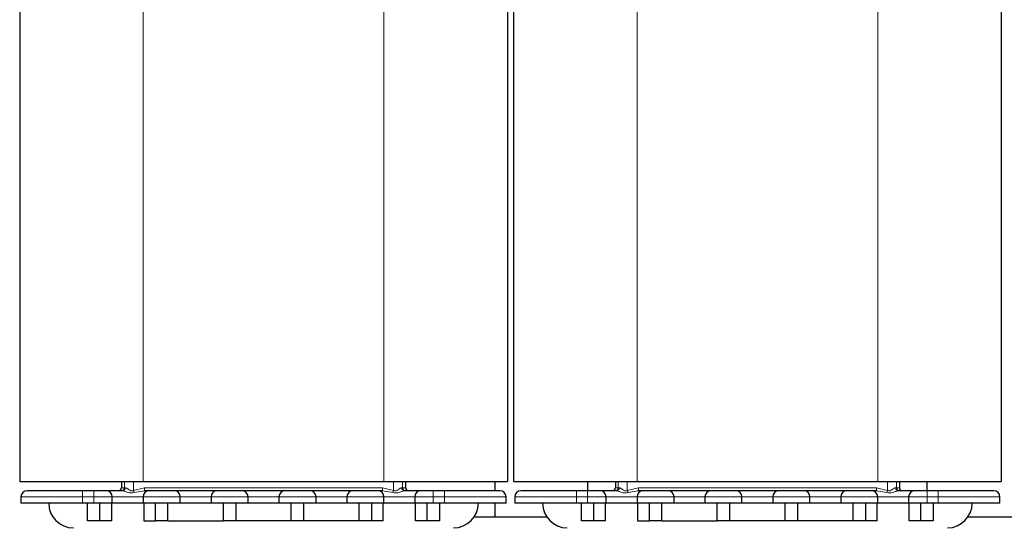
# Model space of a CAD drawing. Header units: millimetres. Extents: x 5 to 418, y 2 to 292.
# Tile 13 of 53: x 61 to 114, y 188 to 216. Entities that reach past the tile are written whole.
import ezdxf

# ---------------------------------------------------------------- set-up
doc = ezdxf.new("R2010")
doc.units = ezdxf.units.MM

msp = doc.modelspace()

# ---------------------------------------------------------------- linework, layer by layer
at = {"color": 7, "linetype": 'Continuous', "lineweight": 25}
for p, q in [((60.8538, 227.7547), (60.8538, 190.588)), ((87.1871, 227.7547), (87.1871, 190.588)), ((87.5205, 227.7547), (87.5205, 190.588)), ((113.8538, 227.7547), (113.8538, 190.588)), ((60.8538, 190.588), (67.5205, 190.588)), ((66.3538, 190.588), (66.3538, 190.2547)), ((67.5205, 190.588), (80.5205, 190.588)), ((80.5205, 190.588), (87.1871, 190.588)), ((81.6871, 190.588), (81.6871, 190.2547)), ((86.5205, 190.088), (86.5205, 190.588)), ((87.5205, 190.588), (94.1871, 190.588)), ((91.5205, 190.588), (91.5205, 190.088)), ((93.0205, 190.588), (93.0205, 190.2547)), ((94.1871, 190.588), (107.1871, 190.588)), ((107.1871, 190.588), (113.8538, 190.588)), ((108.3538, 190.588), (108.3538, 190.2547)), ((109.8538, 190.088), (109.8538, 190.588)), ((64.8538, 190.088), (64.2538, 190.088)), ((83.7871, 190.088), (83.1871, 190.088)), ((91.5205, 190.088), (90.9205, 190.088)), ((110.4538, 190.088), (109.8538, 190.088)), ((60.9205, 189.7547), (60.9205, 189.4214)), ((64.2538, 189.4214), (60.9205, 189.4214)), ((64.8538, 189.4214), (64.2538, 189.4214)), ((64.5205, 188.4714), (64.5205, 189.4214)), ((65.8538, 189.4214), (64.8538, 189.4214)), ((65.1871, 188.4714), (65.1871, 189.4214)), ((65.8205, 188.4714), (65.8205, 189.4214)), ((65.8538, 189.4214), (65.8538, 189.7547)), ((67.5205, 189.4214), (65.8538, 189.4214)), ((67.5205, 189.7547), (67.5205, 189.4214)), ((69.5205, 189.4214), (67.5205, 189.4214)), ((67.5538, 189.4214), (67.5538, 188.4714)), ((68.1871, 188.4714), (68.1871, 189.4214)), ((68.8538, 188.4714), (68.8538, 189.4214)), ((69.5205, 189.4214), (69.5205, 189.7547)), ((71.1871, 189.4214), (69.5205, 189.4214)), ((71.1871, 189.7547), (71.1871, 189.4214)), ((73.1871, 189.4214), (71.1871, 189.4214)), ((71.8538, 188.4714), (71.8538, 189.4214)), ((72.5205, 189.4214), (72.5205, 188.4714)), ((73.1871, 189.4214), (73.1871, 189.7547)), ((74.8538, 189.4214), (73.1871, 189.4214)), ((74.8538, 189.7547), (74.8538, 189.4214)), ((76.8538, 189.4214), (74.8538, 189.4214)), ((75.5205, 188.4714), (75.5205, 189.4214)), ((76.1871, 189.4214), (76.1871, 188.4714)), ((76.8538, 189.4214), (76.8538, 189.7547)), ((78.5205, 189.4214), (76.8538, 189.4214)), ((78.5205, 189.7547), (78.5205, 189.4214)), ((80.5205, 189.4214), (78.5205, 189.4214)), ((79.1871, 188.4714), (79.1871, 189.4214)), ((79.8538, 189.4214), (79.8538, 188.4714)), ((80.4871, 188.4714), (80.4871, 189.4214)), ((80.5205, 189.4214), (80.5205, 189.7547)), ((82.1871, 189.4214), (80.5205, 189.4214)), ((82.1871, 189.7547), (82.1871, 189.4214)), ((83.1871, 189.4214), (82.1871, 189.4214)), ((82.2205, 188.4714), (82.2205, 189.4214)), ((82.8538, 188.4714), (82.8538, 189.4214)), ((83.7871, 189.4214), (83.1871, 189.4214)), ((83.5205, 189.4214), (83.5205, 188.4714)), ((87.1205, 189.4214), (83.7871, 189.4214)), ((86.5205, 188.6714), (86.5205, 189.4214)), ((87.1205, 189.4214), (87.1205, 189.7547)), ((87.5871, 189.7547), (87.5871, 189.4214)), ((90.9205, 189.4214), (87.5871, 189.4214)), ((91.5205, 189.4214), (90.9205, 189.4214)), ((91.1871, 188.4714), (91.1871, 189.4214)), ((92.5205, 189.4214), (91.5205, 189.4214)), ((91.8538, 188.4714), (91.8538, 189.4214)), ((92.4871, 188.4714), (92.4871, 189.4214)), ((92.5205, 189.4214), (92.5205, 189.7547)), ((94.1871, 189.4214), (92.5205, 189.4214)), ((94.1871, 189.7547), (94.1871, 189.4214)), ((96.1871, 189.4214), (94.1871, 189.4214)), ((94.2205, 189.4214), (94.2205, 188.4714)), ((94.8538, 188.4714), (94.8538, 189.4214)), ((95.5205, 188.4714), (95.5205, 189.4214)), ((96.1871, 189.4214), (96.1871, 189.7547)), ((97.8538, 189.4214), (96.1871, 189.4214)), ((97.8538, 189.7547), (97.8538, 189.4214)), ((99.8538, 189.4214), (97.8538, 189.4214)), ((98.5205, 188.4714), (98.5205, 189.4214)), ((99.1871, 189.4214), (99.1871, 188.4714)), ((99.8538, 189.4214), (99.8538, 189.7547)), ((101.5205, 189.4214), (99.8538, 189.4214)), ((101.5205, 189.7547), (101.5205, 189.4214)), ((103.5205, 189.4214), (101.5205, 189.4214)), ((102.1871, 188.4714), (102.1871, 189.4214)), ((102.8538, 189.4214), (102.8538, 188.4714)), ((103.5205, 189.4214), (103.5205, 189.7547)), ((105.1871, 189.4214), (103.5205, 189.4214)), ((105.1871, 189.7547), (105.1871, 189.4214)), ((107.1871, 189.4214), (105.1871, 189.4214)), ((105.8538, 188.4714), (105.8538, 189.4214)), ((106.5205, 189.4214), (106.5205, 188.4714)), ((107.1538, 188.4714), (107.1538, 189.4214)), ((107.1871, 189.4214), (107.1871, 189.7547)), ((108.8538, 189.4214), (107.1871, 189.4214)), ((108.8538, 189.7547), (108.8538, 189.4214)), ((109.8538, 189.4214), (108.8538, 189.4214)), ((108.8871, 188.4714), (108.8871, 189.4214)), ((109.5205, 188.4714), (109.5205, 189.4214)), ((110.4538, 189.4214), (109.8538, 189.4214)), ((110.1871, 189.4214), (110.1871, 188.4714)), ((113.7871, 189.4214), (110.4538, 189.4214)), ((113.7871, 189.4214), (113.7871, 189.7547)), ((65.1871, 188.4714), (64.5205, 188.4714)), ((65.8205, 188.4714), (65.1871, 188.4714)), ((67.5538, 188.4714), (68.1871, 188.4714)), ((68.8538, 188.4714), (68.1871, 188.4714)), ((68.8538, 188.4714), (71.8538, 188.4714)), ((72.5205, 188.4714), (71.8538, 188.4714)), ((75.5205, 188.4714), (72.5205, 188.4714)), ((76.1871, 188.4714), (75.5205, 188.4714)), ((79.1871, 188.4714), (76.1871, 188.4714)), ((79.8538, 188.4714), (79.1871, 188.4714)), ((80.4871, 188.4714), (79.8538, 188.4714)), ((82.8538, 188.4714), (82.2205, 188.4714)), ((83.5205, 188.4714), (82.8538, 188.4714)), ((89.3181, 188.6714), (85.3895, 188.6714)), ((91.8538, 188.4714), (91.1871, 188.4714)), ((92.4871, 188.4714), (91.8538, 188.4714)), ((94.2205, 188.4714), (94.8538, 188.4714)), ((95.5205, 188.4714), (94.8538, 188.4714)), ((95.5205, 188.4714), (98.5205, 188.4714)), ((99.1871, 188.4714), (98.5205, 188.4714)), ((102.1871, 188.4714), (99.1871, 188.4714)), ((102.8538, 188.4714), (102.1871, 188.4714)), ((105.8538, 188.4714), (102.8538, 188.4714)), ((106.5205, 188.4714), (105.8538, 188.4714)), ((107.1538, 188.4714), (106.5205, 188.4714)), ((109.5205, 188.4714), (108.8871, 188.4714)), ((110.1871, 188.4714), (109.5205, 188.4714)), ((115.9848, 188.6714), (112.0562, 188.6714))]:
    msp.add_line(p, q, dxfattribs=at)
at = {"color": 7, "linetype": 'Continuous', "lineweight": 18}
for p, q in [((67.5205, 227.7547), (67.5205, 190.588)), ((80.5205, 227.7547), (80.5205, 190.588)), ((94.1871, 227.7547), (94.1871, 190.588)), ((107.1871, 227.7547), (107.1871, 190.588)), ((66.5101, 190.588), (66.5101, 190.2547)), ((66.9975, 190.588), (66.9975, 190.1093)), ((81.0434, 190.1093), (81.0434, 190.588)), ((81.5308, 190.2547), (81.5308, 190.588)), ((93.1768, 190.588), (93.1768, 190.2547)), ((93.6642, 190.588), (93.6642, 190.1093)), ((107.7101, 190.1093), (107.7101, 190.588)), ((108.1975, 190.2547), (108.1975, 190.588)), ((64.2538, 189.7547), (64.2538, 190.088)), ((64.8538, 189.7547), (64.8538, 190.088)), ((66.3538, 190.2547), (66.5101, 190.2547)), ((66.5101, 190.2547), (66.559, 190.2547)), ((66.9975, 190.1093), (67.5928, 190.2547)), ((67.589, 190.088), (67.0375, 189.9911)), ((67.5928, 190.2547), (80.4482, 190.2547)), ((80.4482, 190.2547), (81.0434, 190.1093)), ((81.0034, 189.9911), (80.452, 190.088)), ((81.4819, 190.2547), (81.5308, 190.2547)), ((81.5308, 190.2547), (81.6871, 190.2547)), ((83.1871, 189.7547), (83.1871, 190.088)), ((83.7871, 189.7547), (83.7871, 190.088)), ((90.9205, 189.7547), (90.9205, 190.088)), ((91.5205, 189.7547), (91.5205, 190.088)), ((93.0205, 190.2547), (93.1768, 190.2547)), ((93.1768, 190.2547), (93.2257, 190.2547)), ((93.6642, 190.1093), (94.2594, 190.2547)), ((94.2556, 190.088), (93.7042, 189.9911)), ((94.2594, 190.2547), (107.1149, 190.2547)), ((107.1149, 190.2547), (107.7101, 190.1093)), ((107.6701, 189.9911), (107.1187, 190.088)), ((108.1486, 190.2547), (108.1975, 190.2547)), ((108.1975, 190.2547), (108.3538, 190.2547)), ((109.8538, 189.7547), (109.8538, 190.088)), ((110.4538, 189.7547), (110.4538, 190.088)), ((64.2538, 189.7547), (60.9205, 189.7547)), ((64.2538, 189.7547), (64.8538, 189.7547)), ((64.2538, 189.4214), (64.2538, 189.7547)), ((65.8538, 189.7547), (64.8538, 189.7547)), ((64.8538, 189.7547), (64.8538, 189.4214)), ((65.8538, 189.7547), (67.5205, 189.7547)), ((69.5205, 189.7547), (67.5205, 189.7547)), ((69.5205, 189.7547), (71.1871, 189.7547)), ((73.1871, 189.7547), (71.1871, 189.7547)), ((73.1871, 189.7547), (74.8538, 189.7547)), ((76.8538, 189.7547), (74.8538, 189.7547)), ((76.8538, 189.7547), (78.5205, 189.7547)), ((80.5205, 189.7547), (78.5205, 189.7547)), ((80.5205, 189.7547), (82.1871, 189.7547)), ((83.1871, 189.7547), (82.1871, 189.7547)), ((83.1871, 189.7547), (83.7871, 189.7547)), ((83.1871, 189.4214), (83.1871, 189.7547)), ((87.1205, 189.7547), (83.7871, 189.7547)), ((83.7871, 189.7547), (83.7871, 189.4214)), ((90.9205, 189.7547), (87.5871, 189.7547)), ((90.9205, 189.7547), (91.5205, 189.7547)), ((90.9205, 189.4214), (90.9205, 189.7547)), ((92.5205, 189.7547), (91.5205, 189.7547)), ((91.5205, 189.7547), (91.5205, 189.4214)), ((92.5205, 189.7547), (94.1871, 189.7547)), ((96.1871, 189.7547), (94.1871, 189.7547)), ((96.1871, 189.7547), (97.8538, 189.7547)), ((99.8538, 189.7547), (97.8538, 189.7547)), ((99.8538, 189.7547), (101.5205, 189.7547)), ((103.5205, 189.7547), (101.5205, 189.7547)), ((103.5205, 189.7547), (105.1871, 189.7547)), ((107.1871, 189.7547), (105.1871, 189.7547)), ((107.1871, 189.7547), (108.8538, 189.7547)), ((109.8538, 189.7547), (108.8538, 189.7547)), ((109.8538, 189.7547), (110.4538, 189.7547)), ((109.8538, 189.4214), (109.8538, 189.7547)), ((113.7871, 189.7547), (110.4538, 189.7547)), ((110.4538, 189.7547), (110.4538, 189.4214))]:
    msp.add_line(p, q, dxfattribs=at)
at = {"color": 7, "linetype": 'Continuous', "lineweight": 25}
for centre, radius, start, end in [((61.2538, 189.7547), 0.3333, 90, 180), ((65.5205, 189.7547), 0.3333, 0, 90), ((66.1871, 190.2547), 0.1667, 270, 0), ((67.8538, 189.7547), 0.3333, 90, 180), ((69.1871, 189.7547), 0.3333, 0, 90), ((71.5205, 189.7547), 0.3333, 90, 180), ((72.8538, 189.7547), 0.3333, 0, 90), ((75.1871, 189.7547), 0.3333, 90, 180), ((76.5205, 189.7547), 0.3333, 0, 90), ((78.8538, 189.7547), 0.3333, 90, 180), ((80.1871, 189.7547), 0.3333, 0, 90), ((81.8538, 190.2547), 0.1667, 180, 270), ((82.5205, 189.7547), 0.3333, 90, 180), ((86.7871, 189.7547), 0.3333, 0, 90), ((87.9205, 189.7547), 0.3333, 90, 180), ((92.1871, 189.7547), 0.3333, 0, 90), ((92.8538, 190.2547), 0.1667, 270, 0), ((94.5205, 189.7547), 0.3333, 90, 180), ((95.8538, 189.7547), 0.3333, 0, 90), ((98.1871, 189.7547), 0.3333, 90, 180), ((99.5205, 189.7547), 0.3333, 0, 90), ((101.8538, 189.7547), 0.3333, 90, 180), ((103.1871, 189.7547), 0.3333, 0, 90), ((105.5205, 189.7547), 0.3333, 90, 180), ((106.8538, 189.7547), 0.3333, 0, 90), ((108.5205, 190.2547), 0.1667, 180, 270), ((109.1871, 189.7547), 0.3333, 90, 180), ((113.4538, 189.7547), 0.3333, 0, 90), ((63.7538, 189.4214), 1.3333, 180, 270), ((84.2871, 189.4214), 1.3333, 270, 0), ((90.4205, 189.4214), 1.3333, 180, 270), ((110.9538, 189.4214), 1.3333, 270, 0)]:
    msp.add_arc(centre, radius, start, end, dxfattribs=at)
at = {"color": 7, "linetype": 'Continuous', "lineweight": 18}
for centre, radius, start, end in [((66.3435, 190.2547), 0.1666, 270.00677, 0.00677), ((66.4001, 190.2469), 0.1591, 273.10371, 2.79911), ((62.3091, 188.4558), 4.9714, 17.9891, 19.42745), ((65.7664, 190.2131), 1.8268, 356.07579, 1.30625), ((82.2745, 190.2131), 1.8268, 178.69375, 183.92421), ((85.7318, 188.4558), 4.9714, 160.57255, 162.0109), ((81.6409, 190.2469), 0.1591, 177.20089, 266.89629), ((81.6975, 190.2547), 0.1666, 179.99323, 269.99323), ((93.0101, 190.2547), 0.1666, 270.00677, 0.00677), ((93.0668, 190.2469), 0.1591, 273.10371, 2.79911), ((88.9758, 188.4558), 4.9714, 17.9891, 19.42745), ((92.4331, 190.2131), 1.8268, 356.07579, 1.30625), ((108.9412, 190.2131), 1.8268, 178.69375, 183.92421), ((112.3985, 188.4558), 4.9714, 160.57255, 162.0109), ((108.3075, 190.2469), 0.1591, 177.20089, 266.89629), ((108.3642, 190.2547), 0.1666, 179.99323, 269.99323)]:
    msp.add_arc(centre, radius, start, end, dxfattribs=at)
at = {"color": 7, "linetype": 'Continuous', "lineweight": 25}
for points, knots in [([(64.2538, 190.088), (63.8764, 190.088), (63.2959, 190.088), (62.5974, 190.088), (62.1168, 190.088), (61.7296, 190.088), (61.3555, 190.088), (61.2939, 190.088), (61.2538, 190.088)], [0, 0, 0, 0, 0.23945684, 0.36836066, 0.5, 0.63163934, 0.76054316, 1, 1, 1, 1]), ([(65.5205, 190.088), (65.5115, 190.088), (65.4977, 190.088), (65.4147, 190.088), (65.3286, 190.088), (65.2225, 190.088), (65.0671, 190.088), (64.9377, 190.088), (64.8538, 190.088)], [0, 0, 0, 0, 0.2394429, 0.3696359, 0.4999999, 0.6301929, 0.7605571, 1, 1, 1, 1]), ([(66.4087, 190.088), (66.2895, 190.088), (66.044, 190.088), (65.7529, 190.088), (65.5566, 190.088), (65.5323, 190.088), (65.5205, 190.088)], [0, 0, 0, 0, 0.242963, 0.5, 0.757037, 1, 1, 1, 1]), ([(69.1871, 190.088), (69.1782, 190.088), (69.1644, 190.088), (69.0814, 190.088), (68.9952, 190.088), (68.8892, 190.088), (68.7338, 190.088), (68.5205, 190.088), (68.3072, 190.088), (68.1519, 190.088), (68.0458, 190.088), (67.9596, 190.088), (67.8766, 190.088), (67.8628, 190.088), (67.8538, 190.088)], [0, 0, 0, 0, 0.1197215, 0.1848179, 0.25, 0.3150965, 0.3802785, 0.5, 0.6197215, 0.6848179, 0.75, 0.8150965, 0.8802785, 1, 1, 1, 1]), ([(71.5205, 190.088), (71.5048, 190.088), (71.4806, 190.088), (71.3354, 190.088), (71.1846, 190.088), (70.999, 190.088), (70.7271, 190.088), (70.3538, 190.088), (69.9806, 190.088), (69.7087, 190.088), (69.5231, 190.088), (69.3723, 190.088), (69.227, 190.088), (69.2028, 190.088), (69.1871, 190.088)], [0, 0, 0, 0, 0.11972147, 0.18483627, 0.24999998, 0.3151148, 0.38027853, 0.5, 0.61972147, 0.68483627, 0.74999998, 0.8151148, 0.88027853, 1, 1, 1, 1]), ([(72.8538, 190.088), (72.8449, 190.088), (72.831, 190.088), (72.748, 190.088), (72.6619, 190.088), (72.5558, 190.088), (72.4005, 190.088), (72.1871, 190.088), (71.9739, 190.088), (71.8185, 190.088), (71.7125, 190.088), (71.6263, 190.088), (71.5433, 190.088), (71.5294, 190.088), (71.5205, 190.088)], [0, 0, 0, 0, 0.11972147, 0.18481793, 0.24999996, 0.31509645, 0.38027853, 0.5, 0.61972147, 0.68481793, 0.74999996, 0.81509645, 0.88027853, 1, 1, 1, 1]), ([(75.1871, 190.088), (75.1715, 190.088), (75.1473, 190.088), (75.002, 190.088), (74.8513, 190.088), (74.6656, 190.088), (74.3938, 190.088), (74.0205, 190.088), (73.6473, 190.088), (73.3754, 190.088), (73.1898, 190.088), (73.039, 190.088), (72.8937, 190.088), (72.8695, 190.088), (72.8538, 190.088)], [0, 0, 0, 0, 0.1197215, 0.1848363, 0.25, 0.3151148, 0.3802785, 0.5, 0.6197215, 0.6848363, 0.75, 0.8151148, 0.8802785, 1, 1, 1, 1]), ([(76.5205, 190.088), (76.5115, 190.088), (76.4977, 190.088), (76.4147, 190.088), (76.3286, 190.088), (76.2225, 190.088), (76.0671, 190.088), (75.8538, 190.088), (75.6406, 190.088), (75.4852, 190.088), (75.3791, 190.088), (75.293, 190.088), (75.2099, 190.088), (75.1961, 190.088), (75.1871, 190.088)], [0, 0, 0, 0, 0.1197215, 0.1848179, 0.25, 0.3150965, 0.3802785, 0.5, 0.6197215, 0.6848179, 0.75, 0.8150965, 0.8802785, 1, 1, 1, 1]), ([(78.8538, 190.088), (78.8381, 190.088), (78.814, 190.088), (78.6687, 190.088), (78.518, 190.088), (78.3323, 190.088), (78.0604, 190.088), (77.6871, 190.088), (77.3139, 190.088), (77.042, 190.088), (76.8564, 190.088), (76.7056, 190.088), (76.5604, 190.088), (76.5362, 190.088), (76.5205, 190.088)], [0, 0, 0, 0, 0.1197215, 0.1848363, 0.25, 0.3151148, 0.3802785, 0.5, 0.6197215, 0.6848363, 0.75, 0.8151148, 0.8802785, 1, 1, 1, 1]), ([(80.1871, 190.088), (80.1782, 190.088), (80.1644, 190.088), (80.0814, 190.088), (79.9952, 190.088), (79.8892, 190.088), (79.7338, 190.088), (79.5205, 190.088), (79.3072, 190.088), (79.1519, 190.088), (79.0458, 190.088), (78.9596, 190.088), (78.8766, 190.088), (78.8628, 190.088), (78.8538, 190.088)], [0, 0, 0, 0, 0.1197215, 0.1848179, 0.25, 0.3150965, 0.3802785, 0.5, 0.6197215, 0.6848179, 0.75, 0.8150965, 0.8802785, 1, 1, 1, 1]), ([(82.5205, 190.088), (82.5087, 190.088), (82.4843, 190.088), (82.2881, 190.088), (81.9969, 190.088), (81.7515, 190.088), (81.6323, 190.088)], [0, 0, 0, 0, 0.242963, 0.5, 0.757037, 1, 1, 1, 1]), ([(83.1871, 190.088), (83.1033, 190.088), (82.9739, 190.088), (82.8185, 190.088), (82.7125, 190.088), (82.6263, 190.088), (82.5433, 190.088), (82.5294, 190.088), (82.5205, 190.088)], [0, 0, 0, 0, 0.2394429, 0.3696359, 0.4999999, 0.6301929, 0.7605571, 1, 1, 1, 1]), ([(86.7871, 190.088), (86.7471, 190.088), (86.6854, 190.088), (86.3113, 190.088), (85.9242, 190.088), (85.4435, 190.088), (84.7451, 190.088), (84.1645, 190.088), (83.7871, 190.088)], [0, 0, 0, 0, 0.23945684, 0.36836066, 0.5, 0.63163934, 0.76054316, 1, 1, 1, 1]), ([(90.9205, 190.088), (90.5431, 190.088), (89.9625, 190.088), (89.2641, 190.088), (88.7835, 190.088), (88.3963, 190.088), (88.0222, 190.088), (87.9606, 190.088), (87.9205, 190.088)], [0, 0, 0, 0, 0.23945684, 0.36836066, 0.5, 0.63163934, 0.76054316, 1, 1, 1, 1]), ([(92.1871, 190.088), (92.1782, 190.088), (92.1644, 190.088), (92.0814, 190.088), (91.9952, 190.088), (91.8892, 190.088), (91.7338, 190.088), (91.6043, 190.088), (91.5205, 190.088)], [0, 0, 0, 0, 0.2394429, 0.3696359, 0.4999999, 0.6301929, 0.7605571, 1, 1, 1, 1]), ([(93.0754, 190.088), (92.9561, 190.088), (92.7107, 190.088), (92.4196, 190.088), (92.2233, 190.088), (92.199, 190.088), (92.1871, 190.088)], [0, 0, 0, 0, 0.242963, 0.5, 0.757037, 1, 1, 1, 1]), ([(95.8538, 190.088), (95.8449, 190.088), (95.831, 190.088), (95.748, 190.088), (95.6619, 190.088), (95.5558, 190.088), (95.4005, 190.088), (95.1871, 190.088), (94.9739, 190.088), (94.8185, 190.088), (94.7125, 190.088), (94.6263, 190.088), (94.5433, 190.088), (94.5294, 190.088), (94.5205, 190.088)], [0, 0, 0, 0, 0.1197215, 0.1848179, 0.25, 0.3150965, 0.3802785, 0.5, 0.6197215, 0.6848179, 0.75, 0.8150965, 0.8802785, 1, 1, 1, 1]), ([(98.1871, 190.088), (98.1715, 190.088), (98.1473, 190.088), (98.002, 190.088), (97.8513, 190.088), (97.6656, 190.088), (97.3938, 190.088), (97.0205, 190.088), (96.6473, 190.088), (96.3754, 190.088), (96.1898, 190.088), (96.039, 190.088), (95.8937, 190.088), (95.8695, 190.088), (95.8538, 190.088)], [0, 0, 0, 0, 0.11972147, 0.18483627, 0.24999998, 0.3151148, 0.38027853, 0.5, 0.61972147, 0.68483627, 0.74999998, 0.8151148, 0.88027853, 1, 1, 1, 1]), ([(99.5205, 190.088), (99.5115, 190.088), (99.4977, 190.088), (99.4147, 190.088), (99.3286, 190.088), (99.2225, 190.088), (99.0671, 190.088), (98.8538, 190.088), (98.6406, 190.088), (98.4852, 190.088), (98.3791, 190.088), (98.293, 190.088), (98.2099, 190.088), (98.1961, 190.088), (98.1871, 190.088)], [0, 0, 0, 0, 0.1197215, 0.1848179, 0.25, 0.3150965, 0.3802785, 0.5, 0.6197215, 0.6848179, 0.75, 0.8150965, 0.8802785, 1, 1, 1, 1]), ([(101.8538, 190.088), (101.8381, 190.088), (101.814, 190.088), (101.6687, 190.088), (101.518, 190.088), (101.3323, 190.088), (101.0604, 190.088), (100.6871, 190.088), (100.3139, 190.088), (100.042, 190.088), (99.8564, 190.088), (99.7056, 190.088), (99.5604, 190.088), (99.5362, 190.088), (99.5205, 190.088)], [0, 0, 0, 0, 0.1197215, 0.1848363, 0.25, 0.3151148, 0.3802785, 0.5, 0.6197215, 0.6848363, 0.75, 0.8151148, 0.8802785, 1, 1, 1, 1]), ([(103.1871, 190.088), (103.1782, 190.088), (103.1644, 190.088), (103.0814, 190.088), (102.9952, 190.088), (102.8892, 190.088), (102.7338, 190.088), (102.5205, 190.088), (102.3072, 190.088), (102.1519, 190.088), (102.0458, 190.088), (101.9596, 190.088), (101.8766, 190.088), (101.8628, 190.088), (101.8538, 190.088)], [0, 0, 0, 0, 0.1197215, 0.1848179, 0.25, 0.3150965, 0.3802785, 0.5, 0.6197215, 0.6848179, 0.75, 0.8150965, 0.8802785, 1, 1, 1, 1]), ([(105.5205, 190.088), (105.5048, 190.088), (105.4806, 190.088), (105.3354, 190.088), (105.1846, 190.088), (104.999, 190.088), (104.7271, 190.088), (104.3538, 190.088), (103.9806, 190.088), (103.7087, 190.088), (103.5231, 190.088), (103.3723, 190.088), (103.227, 190.088), (103.2028, 190.088), (103.1871, 190.088)], [0, 0, 0, 0, 0.1197215, 0.1848363, 0.25, 0.3151148, 0.3802785, 0.5, 0.6197215, 0.6848363, 0.75, 0.8151148, 0.8802785, 1, 1, 1, 1]), ([(106.8538, 190.088), (106.8449, 190.088), (106.831, 190.088), (106.748, 190.088), (106.6619, 190.088), (106.5558, 190.088), (106.4005, 190.088), (106.1871, 190.088), (105.9739, 190.088), (105.8185, 190.088), (105.7125, 190.088), (105.6263, 190.088), (105.5433, 190.088), (105.5294, 190.088), (105.5205, 190.088)], [0, 0, 0, 0, 0.1197215, 0.1848179, 0.25, 0.3150965, 0.3802785, 0.5, 0.6197215, 0.6848179, 0.75, 0.8150965, 0.8802785, 1, 1, 1, 1]), ([(109.1871, 190.088), (109.1753, 190.088), (109.151, 190.088), (108.9547, 190.088), (108.6636, 190.088), (108.4182, 190.088), (108.2989, 190.088)], [0, 0, 0, 0, 0.242963, 0.5, 0.757037, 1, 1, 1, 1]), ([(109.8538, 190.088), (109.77, 190.088), (109.6406, 190.088), (109.4852, 190.088), (109.3791, 190.088), (109.293, 190.088), (109.2099, 190.088), (109.1961, 190.088), (109.1871, 190.088)], [0, 0, 0, 0, 0.2394429, 0.3696359, 0.4999999, 0.6301929, 0.7605571, 1, 1, 1, 1]), ([(113.4538, 190.088), (113.4137, 190.088), (113.3521, 190.088), (112.978, 190.088), (112.5908, 190.088), (112.1102, 190.088), (111.4117, 190.088), (110.8312, 190.088), (110.4538, 190.088)], [0, 0, 0, 0, 0.23945684, 0.36836066, 0.5, 0.63163934, 0.76054316, 1, 1, 1, 1])]:
    msp.add_open_spline(points, degree=3, knots=knots, dxfattribs=at)
at = {"color": 7, "linetype": 'Continuous', "lineweight": 18}
for points, knots in [([(67.0375, 189.9911), (66.9792, 189.9822), (66.8625, 189.9643), (66.6901, 190.0007), (66.5577, 190.0484), (66.4615, 190.0817), (66.426, 190.086), (66.4087, 190.088)], [0, 0, 0, 0, 0.2501208, 0.5001642, 0.7499513, 0.8783375, 1, 1, 1, 1]), ([(66.559, 190.2547), (66.5701, 190.253), (66.5932, 190.2494), (66.6372, 190.2243), (66.6853, 190.1902), (66.7527, 190.1401), (66.8213, 190.0937), (66.892, 190.0829), (66.9406, 190.0858), (66.9747, 190.0999), (66.9975, 190.1093)], [0, 0, 0, 0, 0.1192262, 0.2509401, 0.3751926, 0.5005601, 0.7503254, 0.8135637, 0.8757364, 1, 1, 1, 1]), ([(81.6323, 190.088), (81.615, 190.086), (81.5795, 190.0817), (81.4833, 190.0484), (81.3508, 190.0007), (81.1784, 189.9643), (81.0618, 189.9822), (81.0034, 189.9911)], [0, 0, 0, 0, 0.121652, 0.2500469, 0.5001553, 0.7498628, 1, 1, 1, 1]), ([(81.0434, 190.1093), (81.0662, 190.0999), (81.1004, 190.0858), (81.1489, 190.0829), (81.2197, 190.0937), (81.3074, 190.153), (81.389, 190.2159), (81.4477, 190.2494), (81.4709, 190.253), (81.4819, 190.2547)], [0, 0, 0, 0, 0.1243312, 0.186512, 0.2498106, 0.4997119, 0.7489228, 0.8806982, 1, 1, 1, 1]), ([(93.7042, 189.9911), (93.6458, 189.9822), (93.5291, 189.9643), (93.3568, 190.0007), (93.2243, 190.0484), (93.1281, 190.0817), (93.0926, 190.086), (93.0754, 190.088)], [0, 0, 0, 0, 0.2501208, 0.5001642, 0.7499513, 0.8783375, 1, 1, 1, 1]), ([(93.2257, 190.2547), (93.2367, 190.253), (93.2599, 190.2494), (93.3039, 190.2243), (93.352, 190.1902), (93.4193, 190.1401), (93.488, 190.0937), (93.5587, 190.0829), (93.6072, 190.0858), (93.6414, 190.0999), (93.6642, 190.1093)], [0, 0, 0, 0, 0.1192262, 0.2509401, 0.3751926, 0.5005601, 0.7503254, 0.8135637, 0.8757364, 1, 1, 1, 1]), ([(108.2989, 190.088), (108.2817, 190.086), (108.2462, 190.0817), (108.1499, 190.0484), (108.0174, 190.0007), (107.8451, 189.9643), (107.7285, 189.9822), (107.6701, 189.9911)], [0, 0, 0, 0, 0.121652, 0.2500469, 0.5001553, 0.7498628, 1, 1, 1, 1]), ([(107.7101, 190.1093), (107.7329, 190.0999), (107.7671, 190.0858), (107.8156, 190.0829), (107.8863, 190.0937), (107.9741, 190.153), (108.0557, 190.2159), (108.1144, 190.2494), (108.1376, 190.253), (108.1486, 190.2547)], [0, 0, 0, 0, 0.1243312, 0.186512, 0.2498106, 0.4997119, 0.7489228, 0.8806982, 1, 1, 1, 1])]:
    msp.add_open_spline(points, degree=3, knots=knots, dxfattribs=at)
at = {"color": 7, "linetype": 'Continuous', "lineweight": 25}
for points in [[(67.8538, 190.088), (67.8418, 190.088), (67.8177, 190.088), (67.6652, 190.088), (67.589, 190.088)], [(80.452, 190.088), (80.3757, 190.088), (80.2232, 190.088), (80.1992, 190.088), (80.1871, 190.088)], [(94.5205, 190.088), (94.5085, 190.088), (94.4844, 190.088), (94.3319, 190.088), (94.2556, 190.088)], [(107.1187, 190.088), (107.0424, 190.088), (106.8899, 190.088), (106.8658, 190.088), (106.8538, 190.088)]]:
    msp.add_open_spline(points, degree=3, dxfattribs=at)

doc.saveas('drawing.dxf')
